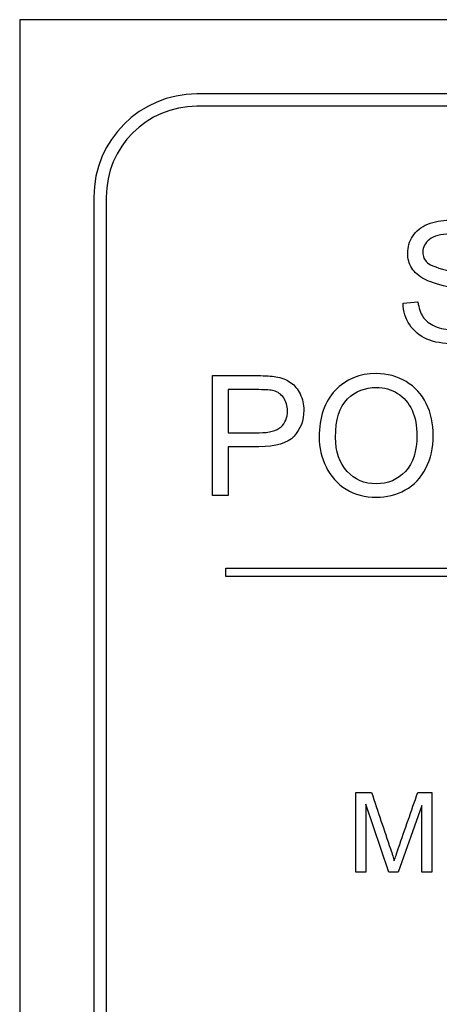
# Model space of a CAD drawing. Header units: inches. Extents: x 2 to 538, y -2 to 358.
# Tile 24 of 121: x 115.048 to 115.557, y 184.943 to 186.137. Entities that reach past the tile are written whole.
import ezdxf

# ---------------------------------------------------------------- set-up
doc = ezdxf.new("R2010")
doc.units = ezdxf.units.IN
doc.header["$MEASUREMENT"] = 0
doc.layers.add('Default', color=7, linetype='Continuous')
doc.layers.add('LAB30004', color=7, linetype='Continuous')

# ---------------------------------------------------------------- blocks, each defined once
blk = doc.blocks.new('SE')
at = {"layer": 'LAB30004', "color": 7, "linetype": 'Continuous'}
for p, q in [((117.2979, 186.1365), (115.0479, 186.1365)), ((115.0479, 186.1365), (115.0479, 183.8865)), ((117.0829, 186.0465), (115.2629, 186.0465)), ((117.0829, 186.0315), (115.2629, 186.0315)), ((115.1379, 185.9215), (115.1379, 184.1015)), ((115.1529, 185.9215), (115.1529, 184.1015)), ((115.5133, 185.7926), (115.5313, 185.7943)), ((115.2818, 185.5597), (115.2818, 185.7049)), ((115.301, 185.6879), (115.301, 185.6357)), ((115.301, 185.6187), (115.301, 185.5597)), ((115.301, 185.5597), (115.2818, 185.5597)), ((115.2979, 185.4615), (115.2979, 185.4715)), ((115.2979, 185.4715), (117.0479, 185.4715)), ((117.0479, 185.4615), (115.2979, 185.4615)), ((115.4559, 185.1027), (115.4559, 185.1995)), ((115.4559, 185.1995), (115.4749, 185.1995)), ((115.5311, 185.1995), (115.5481, 185.1995)), ((115.5481, 185.1995), (115.5481, 185.1027)), ((115.496, 185.1027), (115.4681, 185.1852)), ((115.4681, 185.1852), (115.4681, 185.1027)), ((115.5358, 185.1838), (115.5074, 185.1027)), ((115.5358, 185.1027), (115.5358, 185.1838)), ((115.4681, 185.1027), (115.4559, 185.1027)), ((115.5074, 185.1027), (115.496, 185.1027)), ((115.5481, 185.1027), (115.5358, 185.1027))]:
    blk.add_line(p, q, dxfattribs=at)
for radius in [0.125, 0.11]:
    blk.add_arc((115.2629, 185.9215), radius, 90, 180, dxfattribs=at)
for points, knots in [([(115.5313, 185.7943), (115.5322, 185.7869), (115.5342, 185.7809), (115.5373, 185.7763), (115.5405, 185.7716), (115.5453, 185.7678), (115.5585, 185.762), (115.5659, 185.7605), (115.5815, 185.7605), (115.5879, 185.7616), (115.5991, 185.766), (115.6033, 185.769), (115.606, 185.7729), (115.6087, 185.7767), (115.6101, 185.7808), (115.6101, 185.7898), (115.6087, 185.7938), (115.6033, 185.8005), (115.599, 185.8033), (115.5929, 185.8057), (115.589, 185.8071), (115.5804, 185.8095), (115.5672, 185.8127), (115.5539, 185.8159), (115.5446, 185.819), (115.5393, 185.8218), (115.5323, 185.8255), (115.5272, 185.8299), (115.5204, 185.8407), (115.5188, 185.8467), (115.5188, 185.8607), (115.5208, 185.8676), (115.5291, 185.8804), (115.5351, 185.8852), (115.5431, 185.8885), (115.5511, 185.8918), (115.5599, 185.8935), (115.5804, 185.8935), (115.5899, 185.8918), (115.5981, 185.8883), (115.6062, 185.8848), (115.6126, 185.8798), (115.617, 185.873), (115.6213, 185.8662), (115.6237, 185.8587), (115.6241, 185.8502)], [0, 0, 0, 0, 0.049734, 0.049734, 0.049734, 0.102625, 0.102625, 0.155515, 0.155515, 0.202805, 0.202805, 0.250096, 0.250096, 0.250096, 0.285885, 0.285885, 0.322453, 0.322453, 0.359021, 0.359021, 0.359021, 0.428383, 0.428383, 0.428383, 0.504928, 0.504928, 0.504928, 0.558431, 0.558431, 0.611934, 0.611934, 0.669259, 0.669259, 0.726583, 0.726583, 0.726583, 0.796348, 0.796348, 0.87302, 0.87302, 0.87302, 0.937083, 0.937083, 0.937083, 1, 1, 1, 1]), ([(115.6057, 185.8489), (115.6047, 185.8579), (115.6013, 185.8648), (115.5956, 185.8694), (115.59, 185.874), (115.5815, 185.8764), (115.5704, 185.8765), (115.5589, 185.8766), (115.5504, 185.8743), (115.5451, 185.87), (115.5398, 185.8658), (115.5371, 185.8607), (115.5371, 185.8494), (115.5391, 185.8452), (115.5427, 185.8418), (115.5465, 185.8384), (115.5561, 185.8349), (115.5716, 185.8315), (115.5872, 185.828), (115.5979, 185.8248), (115.6037, 185.8222), (115.6122, 185.8183), (115.6184, 185.8134), (115.6225, 185.8075), (115.6266, 185.8015), (115.6286, 185.7946), (115.6286, 185.7791), (115.6263, 185.7718), (115.6219, 185.7651), (115.6174, 185.7583), (115.6112, 185.753), (115.6028, 185.7491), (115.5947, 185.7453), (115.5854, 185.7435), (115.5619, 185.7435), (115.5509, 185.7453), (115.5421, 185.7492), (115.5332, 185.7531), (115.5263, 185.7588), (115.5212, 185.7665), (115.5161, 185.7741), (115.5135, 185.7828), (115.5133, 185.7926)], [0, 0, 0, 0, 0.061068, 0.061068, 0.061068, 0.130319, 0.130319, 0.130319, 0.199417, 0.199417, 0.199417, 0.244343, 0.244343, 0.283473, 0.283473, 0.283473, 0.363727, 0.363727, 0.363727, 0.45053, 0.45053, 0.45053, 0.51313, 0.51313, 0.51313, 0.57114, 0.57114, 0.629875, 0.629875, 0.629875, 0.695194, 0.695194, 0.695194, 0.766392, 0.766392, 0.856886, 0.856886, 0.856886, 0.928274, 0.928274, 0.928274, 1, 1, 1, 1]), ([(115.2818, 185.7049), (115.3001, 185.7049), (115.3184, 185.7049), (115.3366, 185.7049), (115.3463, 185.7049), (115.3536, 185.7045), (115.3587, 185.7036), (115.3658, 185.7024), (115.3718, 185.7001), (115.3766, 185.6967), (115.3814, 185.6934), (115.3853, 185.6887), (115.3882, 185.6827), (115.3912, 185.6767), (115.3927, 185.6701), (115.3927, 185.6505), (115.3887, 185.6401), (115.3809, 185.6315), (115.3731, 185.6229), (115.3588, 185.6186), (115.3382, 185.6187), (115.3258, 185.6188), (115.3134, 185.6187), (115.301, 185.6187)], [0, 0, 0, 0, 0.216954, 0.216954, 0.216954, 0.304453, 0.304453, 0.304453, 0.381251, 0.381251, 0.381251, 0.454067, 0.454067, 0.454067, 0.53362, 0.53362, 0.671225, 0.671225, 0.671225, 0.852685, 0.852685, 0.852685, 1, 1, 1, 1]), ([(115.4114, 185.6304), (115.4114, 185.6544), (115.4179, 185.6732), (115.4308, 185.6869), (115.4437, 185.7006), (115.4603, 185.7074), (115.4941, 185.7074), (115.5062, 185.7042), (115.5169, 185.6977), (115.5276, 185.6912), (115.5357, 185.6824), (115.5414, 185.671), (115.5472, 185.6596), (115.5498, 185.6466), (115.5498, 185.6174), (115.5468, 185.6042), (115.535, 185.581), (115.5266, 185.5722), (115.5158, 185.5663), (115.5049, 185.5602), (115.4932, 185.5574), (115.467, 185.5574), (115.4548, 185.5606), (115.4441, 185.5672), (115.4334, 185.5739), (115.4253, 185.5828), (115.4197, 185.5942), (115.4142, 185.6056), (115.4114, 185.6177), (115.4114, 185.6304)], [0, 0, 0, 0, 0.133288, 0.133288, 0.133288, 0.256521, 0.256521, 0.33712, 0.33712, 0.33712, 0.417226, 0.417226, 0.417226, 0.502205, 0.502205, 0.588318, 0.588318, 0.674431, 0.674431, 0.674431, 0.752878, 0.752878, 0.837964, 0.837964, 0.837964, 0.918255, 0.918255, 0.918255, 1, 1, 1, 1]), ([(115.4312, 185.63), (115.4312, 185.6126), (115.4359, 185.5987), (115.4453, 185.5888), (115.4547, 185.5788), (115.4663, 185.5737), (115.4949, 185.5737), (115.5068, 185.5787), (115.5254, 185.599), (115.53, 185.6134), (115.53, 185.6439), (115.5281, 185.6541), (115.5241, 185.6629), (115.5201, 185.6717), (115.5143, 185.6785), (115.5066, 185.6834), (115.499, 185.6883), (115.4904, 185.6906), (115.4673, 185.6906), (115.4556, 185.686), (115.4458, 185.6766), (115.4361, 185.6673), (115.4312, 185.6518), (115.4312, 185.63)], [0, 0, 0, 0, 0.12936, 0.12936, 0.12936, 0.25362, 0.25362, 0.379572, 0.379572, 0.505523, 0.505523, 0.58514, 0.58514, 0.58514, 0.664225, 0.664225, 0.664225, 0.743181, 0.743181, 0.854837, 0.854837, 0.854837, 1, 1, 1, 1]), ([(115.301, 185.6357), (115.3135, 185.6357), (115.326, 185.6357), (115.3386, 185.6357), (115.3509, 185.6357), (115.3598, 185.6381), (115.3703, 185.6473), (115.3729, 185.6539), (115.3729, 185.6684), (115.3713, 185.6736), (115.3683, 185.678), (115.3653, 185.6824), (115.3612, 185.6852), (115.3562, 185.6866), (115.3529, 185.6875), (115.3469, 185.6879), (115.3382, 185.6879), (115.3258, 185.6879), (115.3134, 185.6879), (115.301, 185.6879)], [0, 0, 0, 0, 0.215553, 0.215553, 0.215553, 0.355111, 0.355111, 0.494668, 0.494668, 0.595727, 0.595727, 0.595727, 0.683082, 0.683082, 0.683082, 0.786659, 0.786659, 0.786659, 1, 1, 1, 1]), ([(115.4749, 185.1995), (115.4826, 185.1766), (115.4902, 185.1538), (115.4979, 185.131), (115.5, 185.1246), (115.5016, 185.1198), (115.5025, 185.1167)], [0, 0, 0, 0, 0.827843, 0.827843, 0.827843, 1, 1, 1, 1]), ([(115.5025, 185.1167), (115.5036, 185.1202), (115.5054, 185.1254), (115.5077, 185.1322), (115.5153, 185.1547), (115.5233, 185.1771), (115.5311, 185.1995)], [0, 0, 0, 0, 0.186691, 0.186691, 0.186691, 1, 1, 1, 1])]:
    blk.add_open_spline(points, degree=3, knots=knots, dxfattribs=at)

msp = doc.modelspace()

# ---------------------------------------------------------------- block references
at = {"layer": 'Default'}
msp.add_blockref('SE', (0, 0), dxfattribs=at)

doc.saveas('drawing.dxf')
